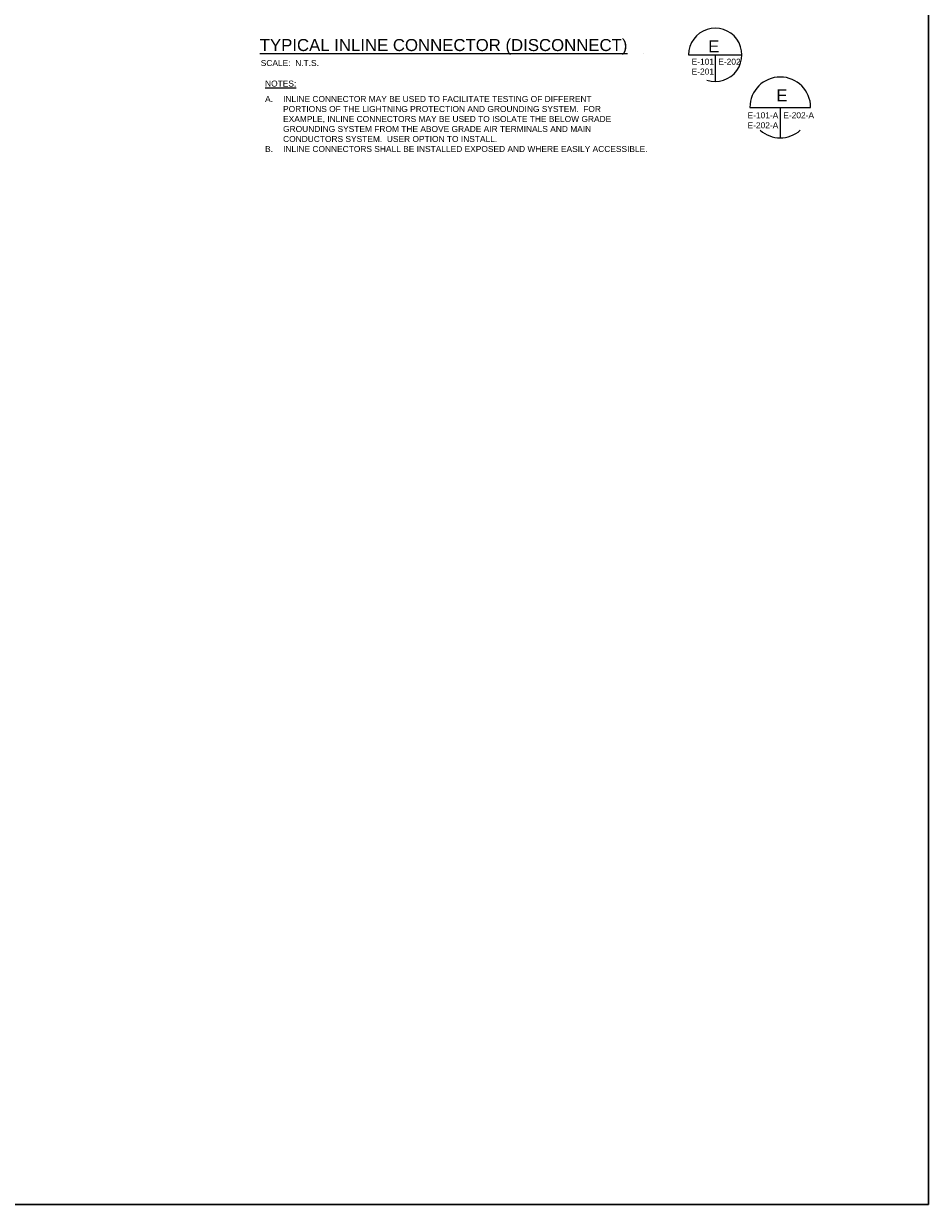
# Model space of a CAD drawing. Header units: inches. Extents: x 294 to 9722, y 170 to 7422.
# Tile 25 of 35: x 8364 to 9722, y 170 to 1941. Entities that reach past the tile are written whole.
import ezdxf

# ---------------------------------------------------------------- set-up
doc = ezdxf.new("R2010")
doc.units = ezdxf.units.IN
doc.header["$MEASUREMENT"] = 0
doc.layers.add('E-ANNO-TEXT', color=7, linetype='Continuous', lineweight=25)
doc.layers.add('E-GND-GES', color=92, linetype='Continuous', lineweight=60)
doc.styles.get("Standard").update_dxf_attribs({"font": 'arial.ttf'})

msp = doc.modelspace()

# ---------------------------------------------------------------- linework, layer by layer
at = {"layer": 'E-ANNO-TEXT', "color": 0}
for p, q in [((9361.63666, 1894.63254), (9441.63666, 1894.63254)), ((9401.63666, 1894.63254), (9401.63666, 1854.63254)), ((9453.58473, 1815.68792), (9544.78473, 1815.68792)), ((9499.18473, 1815.68792), (9499.18473, 1770.08792))]:
    msp.add_line(p, q, dxfattribs=at)
for centre, radius, start, end in [((9401.63666, 1894.63254), 40, 251.86956123, 180), ((9499.18473, 1815.68792), 45.6, 0, 180), ((9499.18473, 1815.68792), 45.6, 228.76069734, 311.23930266)]:
    msp.add_arc(centre, radius, start, end, dxfattribs=at)
at = {"layer": 'E-GND-GES', "color": 0, "lineweight": 30}
msp.add_lwpolyline([(6516.07421, 7421.71644), (9721.51127, 7421.71644), (9721.51127, 169.76903), (6516.07421, 169.76903)], close=True, dxfattribs=at)

# ---------------------------------------------------------------- texts
at = {"layer": 'E-ANNO-TEXT', "color": 0, "attachment_point": 1}
for s, width, heights, insert, char_height in [('{\\LTYPICAL INLINE CONNECTOR (DISCONNECT)^I^I }', 709.5890779, [0], (8717.98905, 1918.28047), 18), ('E', 36.4664863, [0], (9390.96413, 1916.34691), 18), ('SCALE:  N.T.S.', 103.0824088, [0], (8719.48876, 1886.79767), 9), ('E-101', 35.4157189, [0], (9366.2055, 1888.81473), 9), ('E-202', 35.4157189, [0], (9406.2055, 1888.81473), 9), ('E-201', 35.4157189, [0], (9366.2055, 1874.03919), 9), ('E', 20.6865029, [0], (9493.14927, 1842.76901), 18), ('E-101-A\\PE-202-A', 47.1495902, [30.75471], (9450.14682, 1808.42492), 9), ('E-202-A', 35.4157189, [0], (9503.75357, 1808.42492), 9)]:
    msp.add_mtext_dynamic_manual_height_columns(s, width=width, gutter_width=48, heights=heights, dxfattribs=dict(at, insert=insert, char_height=char_height))
at = {"layer": 'E-ANNO-TEXT', "color": 0, "char_height": 9, "attachment_point": 1}
for s, insert, width in [('{\\LNOTES:}', (8726.00448, 1855.97472), 63.6272003), ('\\pxi-3,l3,t3;A.^IINLINE CONNECTOR MAY BE USED TO FACILITATE TESTING OF DIFFERENT PORTIONS OF THE LIGHTNING PROTECTION AND GROUNDING SYSTEM.  FOR EXAMPLE, INLINE CONNECTORS MAY BE USED TO ISOLATE THE BELOW GRADE GROUNDING SYSTEM FROM THE ABOVE GRADE AIR TERMINALS AND MAIN CONDUCTORS SYSTEM.  USER OPTION TO INSTALL.\\PB.^IINLINE CONNECTORS SHALL BE INSTALLED EXPOSED AND WHERE EASILY ACCESSIBLE.', (8726.00448, 1832.8714), 543.2631901)]:
    msp.add_mtext(s, dxfattribs=dict(at, insert=insert, width=width))

doc.saveas('drawing.dxf')
